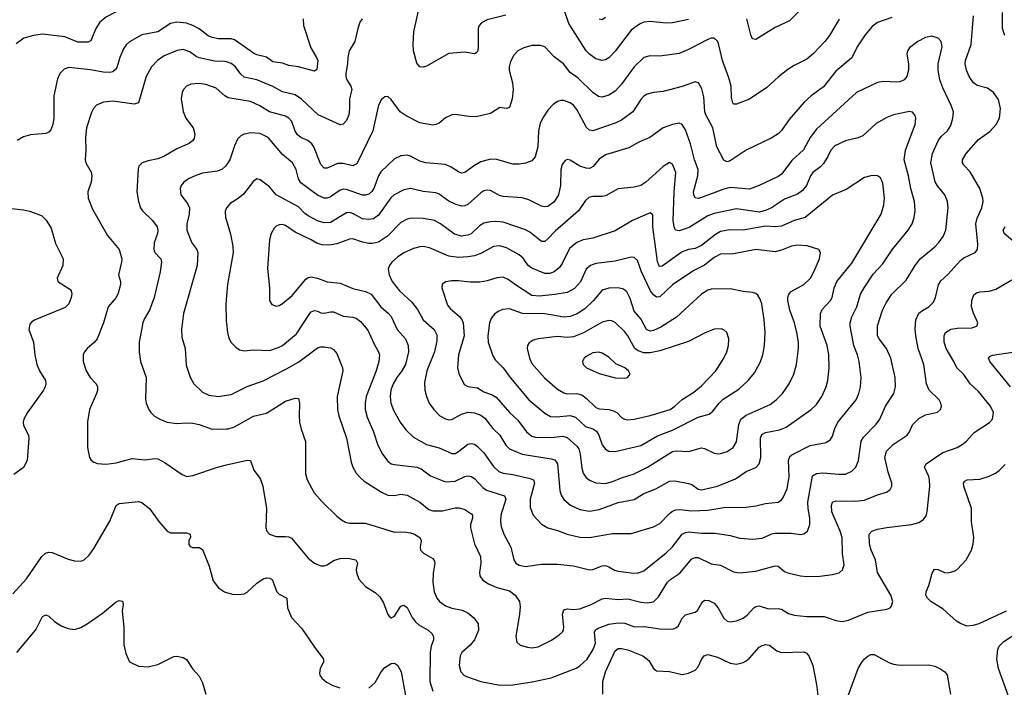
# Model space of a CAD drawing. Header units: inches. Extents: x 990586 to 1117858, y 769490 to 892071.
# Tile 111 of 248: x 1068707 to 1074864, y 803613 to 807785. Entities that reach past the tile are written whole.
import ezdxf

# ---------------------------------------------------------------- set-up
doc = ezdxf.new("R2010")
doc.units = ezdxf.units.IN
doc.header["$MEASUREMENT"] = 0
doc.layers.add('B0860', color=7, linetype='Continuous')
doc.layers.add('B0870', color=7, linetype='Continuous')

msp = doc.modelspace()

# ---------------------------------------------------------------- linework, layer by layer
at = {"layer": 'B0860', "color": 6}
for points, elevation in [([(1070000, 807869.5), (1069970, 807873.9), (1069890, 807908.8), (1069830, 807949.5), (1069810, 807957), (1069790, 807959.1), (1069730, 807951.8), (1069650, 807959.6), (1069610, 807948.7), (1069550, 807909.7), (1069510, 807891.1), (1069370, 807865.1), (1069250, 807803.9), (1069209.1, 807770), (1069183.9, 807730), (1069156.9, 807663.1), (1069150, 807653), (1069135, 807645), (1069070, 807644.1), (1068990, 807678.7), (1068850, 807694.8), (1068793.1, 807686.9), (1068733.6, 807670), (1068685.7, 807634.3)], 2700), ([(1070000, 807664.9), (1069950, 807664.9), (1069910, 807673.6), (1069884.9, 807684.9), (1069830, 807728.7), (1069790, 807749.8), (1069750, 807763.7), (1069690, 807770.6), (1069650, 807762.2), (1069570.5, 807709.5), (1069470, 807690.4), (1069393, 807647), (1069372.4, 807627.6), (1069357, 807603), (1069332.5, 807550), (1069314, 807486), (1069307, 807473), (1069290, 807460.5), (1069270, 807455.9), (1069230, 807458.3), (1069150, 807471.5), (1069014.3, 807485.7), (1068984.2, 807475.8), (1068958.5, 807450), (1068944.2, 807415.8), (1068919.6, 807310), (1068919.7, 807170), (1068914, 807130), (1068902.1, 807097.9), (1068890, 807081.5), (1068870, 807073.3), (1068775, 807065), (1068730, 807053.9), (1068690.6, 807030)], 2800), ([(1070000, 807521.2), (1069990, 807524.2), (1069926.5, 807526.5), (1069830, 807546), (1069810, 807554.5), (1069770, 807585), (1069730, 807599.4), (1069691.9, 807591.9), (1069610, 807560.4), (1069569.7, 807530.3), (1069530.7, 807490), (1069497.9, 807430), (1069450, 807266.5), (1069423.1, 807256.9), (1069290, 807276.6), (1069230.2, 807270), (1069188.2, 807251.8), (1069169.2, 807230.8), (1069155.3, 807204.7), (1069125.2, 807110), (1069117.9, 807050), (1069121.2, 806970), (1069117.5, 806910), (1069121.5, 806890), (1069153.2, 806833.2), (1069158.5, 806810), (1069154, 806770), (1069133.5, 806710), (1069134.6, 806670), (1069161.3, 806601.3), (1069257, 806437), (1069329.3, 806349.3), (1069345.2, 806290), (1069344.5, 806270), (1069325, 806190), (1069337.5, 806150), (1069338.4, 806130), (1069323, 806077), (1069309.8, 806050), (1069261.3, 805990), (1069231, 805890), (1069191.6, 805790), (1069172.6, 805767.4), (1069129.6, 805730), (1069113.3, 805710), (1069104.8, 805690), (1069103.5, 805650), (1069122.8, 805590), (1069147.6, 805550), (1069184.8, 805510), (1069194.5, 805490), (1069193.7, 805470), (1069186.7, 805450), (1069143.5, 805350), (1069131.3, 805271.3), (1069131.9, 805111.9), (1069144.2, 805050), (1069153.2, 805033.2), (1069170, 805020.2), (1069192.6, 805012.6), (1069247.9, 805007.9), (1069310, 805015.2), (1069410, 805044), (1069490, 805035.6), (1069550, 805042.6), (1069570, 805040.4), (1069616.5, 805016.5), (1069722.2, 804942.2), (1069751.4, 804931.4), (1069790, 804936.6), (1069943.1, 804990), (1070000, 805002.9)], 2900), ([(1070000, 807302.9), (1069989.4, 807309.4), (1069936.5, 807356.5), (1069870, 807380.2), (1069830, 807386.4), (1069778.2, 807381.8), (1069749.8, 807370.2), (1069731.3, 807350), (1069722.3, 807330), (1069717.2, 807290), (1069728.7, 807211.3), (1069746, 807170), (1069792.3, 807110), (1069802.8, 807070), (1069797.5, 807042.5), (1069790, 807030), (1069767.4, 807012.6), (1069690, 806977.9), (1069609, 806931), (1069570, 806915.2), (1069510, 806903.5), (1069473.4, 806890), (1069452.7, 806870), (1069447.7, 806852.3), (1069440.1, 806710), (1069449, 806650), (1069462.3, 806610), (1069475, 806590), (1069536.7, 806530), (1069566.5, 806490), (1069571, 806470), (1069568.5, 806450), (1069547.8, 806390), (1069544.9, 806350), (1069551.4, 806330), (1069589.4, 806290), (1069593.7, 806270), (1069585.6, 806210), (1069548.4, 806050), (1069519, 805970), (1069485.9, 805914.1), (1069477, 805890), (1069454.2, 805770), (1069453.7, 805710), (1069462.2, 805650), (1069497.6, 805550), (1069493.3, 805413.3), (1069497.3, 805390), (1069513.8, 805350), (1069526.6, 805330), (1069550, 805307.9), (1069586.5, 805286.5), (1069630, 805270.1), (1069690, 805262.6), (1069750, 805266.4), (1069790, 805263.2), (1069830, 805254.7), (1069910, 805226), (1070000, 805227.9)], 3000), ([(1070000, 806878.4), (1069994.1, 806870), (1069971.5, 806850), (1069941.8, 806838.2), (1069850, 806825.5), (1069807.6, 806812.4), (1069762, 806790), (1069733.6, 806770), (1069717, 806750), (1069710.1, 806730), (1069715.1, 806690), (1069756.8, 806636.8), (1069767.9, 806610), (1069767, 806570), (1069751.2, 806510), (1069752.6, 806470), (1069782.5, 806390), (1069814.1, 806350), (1069820.5, 806330), (1069816.7, 806250), (1069731.4, 805950), (1069719.1, 805850), (1069721.4, 805801.4), (1069741.7, 805730), (1069747.4, 805627.4), (1069772.1, 805552.1), (1069795.2, 805510), (1069850, 805457.4), (1069890, 805438), (1069950, 805430.5), (1070000, 805438.9)], 3100), ([(1068620.2, 806610), (1068730, 806598.1), (1068768.8, 806588.8), (1068842.5, 806562.5), (1068873.3, 806533.3), (1068903.5, 806483.5), (1068930, 806387), (1068979.5, 806290), (1068976.2, 806250), (1068942.1, 806170), (1068946.6, 806150), (1069021, 806101), (1069029.2, 806090), (1069032.6, 806072.6), (1069029.7, 806050), (1069015.3, 806010), (1068992.3, 805987.7), (1068803.5, 805910), (1068782.5, 805897.5), (1068770, 805883.5), (1068765.1, 805850), (1068792.7, 805770), (1068801.5, 805690), (1068814.9, 805630), (1068830.1, 805590), (1068868.3, 805530), (1068871.5, 805510), (1068867.4, 805490), (1068856.6, 805470), (1068755.7, 805330), (1068732.8, 805290), (1068728.7, 805270), (1068730.9, 805250), (1068761.4, 805190), (1068764.8, 805170), (1068752.9, 805030), (1068730, 804986.2), (1068670, 804942.9)], 2800), ([(1070000, 806608.6), (1069992.2, 806587.8), (1069993.9, 806550), (1070000, 806530)], 3200), ([(1070000, 806060.2), (1069995.6, 806010), (1069998.7, 805901.3), (1070000, 805888.8)], 3200), ([(1068663.2, 804196.8), (1068750, 804292), (1068846.3, 804430), (1068868.4, 804451.6), (1068890, 804458.8), (1068910, 804456.2), (1069010, 804413.9), (1069050, 804402.8), (1069090, 804402.3), (1069110, 804410.1), (1069140.9, 804439.1), (1069170, 804480.8), (1069270, 804652), (1069310, 804750.1), (1069330, 804762.7), (1069450, 804773.9), (1069470, 804767.6), (1069518.3, 804730), (1069577.1, 804650), (1069630, 804588.3), (1069650, 804579), (1069750, 804579.7), (1069772.5, 804570), (1069775, 804550), (1069764.2, 804530), (1069765, 804505), (1069773.8, 804493.8), (1069787.7, 804487.7), (1069830, 804486), (1069850, 804474.8), (1069890.8, 804370), (1069917.8, 804277.8), (1069950, 804236), (1069987.8, 804210), (1070000, 804206.2)], 2800), ([(1068690, 803830.1), (1068807.6, 803972.5), (1068850, 804056.6), (1068870, 804066.2), (1068890, 804058), (1068925, 804025), (1068970, 803996.2), (1069010, 803980.9), (1069050, 803975.6), (1069090, 803987.4), (1069130, 804010.3), (1069224.2, 804075.8), (1069310, 804146.9), (1069330, 804155), (1069350, 804151.5), (1069353.1, 804130), (1069348.2, 804090), (1069357.5, 803990), (1069358.4, 803878.4), (1069370, 803824.4), (1069392.8, 803772.9), (1069450, 803745.4), (1069510, 803741.6), (1069570, 803756.6), (1069670, 803805.1), (1069690, 803807.8), (1069730, 803800.2), (1069750, 803786.3), (1069790, 803726), (1069830, 803683.6), (1069850, 803641.7), (1069871.4, 803570)], 2700)]:
    msp.add_lwpolyline(points, dxfattribs=dict(at, elevation=elevation))
at = {"layer": 'B0870', "color": 6}
for points, elevation in [([(1071747.1, 807812.9), (1071630, 807784.1), (1071594.2, 807765.8), (1071580.7, 807750), (1071573.5, 807730), (1071573.4, 807610), (1071570, 807587.1), (1071561.6, 807578.4), (1071550, 807572.4), (1071490, 807583.1), (1071390, 807573.8), (1071250, 807494.5), (1071230, 807487.9), (1071210, 807490.5), (1071190, 807513.6), (1071169.8, 807589.8), (1071166.8, 807630), (1071171.7, 807710), (1071241.6, 808030)], 2900), ([(1073650, 807910.7), (1073521.2, 807778.8), (1073430, 807736.3), (1073310, 807661.8), (1073290, 807666.7), (1073278.4, 807690), (1073253.8, 807790)], 2900), ([(1072890, 807786.6), (1072790, 807765.4), (1072750, 807764.1), (1072650, 807774), (1072610, 807769.3), (1072581.7, 807758.3), (1072530, 807719.8), (1072430, 807588.9), (1072390, 807547.1), (1072370, 807534.2), (1072350, 807529.3), (1072310, 807541.4), (1072270, 807569.6), (1072250.2, 807590), (1072141.5, 807761.5), (1072110, 807853.5)], 2900), ([(1074866.7, 807686.7), (1074852.8, 807730), (1074853.2, 807830)], 3000), ([(1070000, 805438.9), (1070030, 805443.9), (1070130, 805493.6), (1070230, 805527.9), (1070375.9, 805604.1), (1070452.1, 805647.9), (1070570, 805734.4), (1070590, 805741.8), (1070610, 805741.7), (1070650, 805734.8), (1070670, 805724.1), (1070690, 805699.3), (1070724.6, 805610), (1070726.9, 805590), (1070692, 805430), (1070694.3, 805350), (1070703.4, 805310), (1070751.1, 805170), (1070779.6, 805019.6), (1070790.3, 804990), (1070811.9, 804951.9), (1070839.4, 804919.4), (1070861.4, 804901.4), (1070970, 804832.4), (1071010, 804813.5), (1071047.7, 804812.3), (1071090, 804821.3), (1071130, 804814), (1071210.1, 804770.1), (1071264.9, 804724.9), (1071290, 804715.4), (1071350, 804715.4), (1071430, 804733.9), (1071455.3, 804735.3), (1071490, 804724.9), (1071534.5, 804694.5), (1071538.3, 804690), (1071538, 804670), (1071525.1, 804630), (1071525.5, 804610), (1071551.1, 804510), (1071587.6, 804430), (1071591.5, 804390), (1071581.3, 804330), (1071585.2, 804310), (1071603.8, 804283.8), (1071639.4, 804259.4), (1071690, 804236.6), (1071770, 804215.8), (1071805.1, 804190), (1071831.4, 804150), (1071836.4, 804116.4), (1071833, 804070), (1071809.5, 803930), (1071814.8, 803894.8), (1071836.8, 803876.8), (1071883.2, 803863.2), (1071910, 803860.3), (1071950, 803866.3), (1072031.7, 803908.3), (1072079.6, 803940.4), (1072100.3, 803959.7), (1072107.2, 803970), (1072110.5, 803989.5), (1072100.9, 804070), (1072110, 804097.7), (1072130, 804104.6), (1072170, 804099.4), (1072210, 804104.6), (1072280.9, 804130), (1072350, 804165.4), (1072370, 804170.4), (1072450, 804162.3), (1072510, 804165.6), (1072590, 804145.1), (1072630, 804140.6), (1072670, 804147.7), (1072701.9, 804178.1), (1072757.5, 804270), (1072779, 804290), (1072834.4, 804325.6), (1072910, 804416.9), (1072930, 804425.5), (1072950, 804423.9), (1073030, 804385.4), (1073090, 804377.4), (1073170, 804335.4), (1073207.9, 804327.9), (1073310, 804338.3), (1073430, 804373), (1073450, 804370), (1073490, 804337.2), (1073510, 804327.7), (1073589.6, 804310.4), (1073630, 804306.3), (1073710, 804308.7), (1073790, 804318.3), (1073830.5, 804329.5), (1073853, 804347), (1073861.8, 804378.2), (1073852.2, 804450), (1073849.3, 804550), (1073838, 804590), (1073785.2, 804710), (1073782.9, 804750), (1073790, 804770), (1073810, 804778.7), (1073930, 804776.7), (1073990, 804783.7), (1074070, 804815.8), (1074127.4, 804832.6), (1074150, 804848.8), (1074159.6, 804870), (1074159.6, 804890), (1074137.9, 804957.9), (1074116.4, 805050), (1074127.4, 805090), (1074168, 805130), (1074257.1, 805190), (1074270.6, 805209.4), (1074290, 805253.5), (1074330, 805292.5), (1074370, 805317), (1074446.3, 805333.7), (1074464.9, 805350), (1074470.3, 805370), (1074466.8, 805390), (1074456.6, 805410), (1074394.1, 805470), (1074376.6, 805510), (1074361.2, 805630), (1074325.8, 805730), (1074309.7, 805810), (1074305.7, 805854.3), (1074311.1, 805910), (1074329.3, 805950.7), (1074351.4, 805968.6), (1074391, 805990), (1074420.3, 806019.7), (1074434.2, 806050), (1074451.7, 806128.3), (1074467.2, 806152.8), (1074510, 806192.6), (1074590, 806281.4), (1074610, 806296.5), (1074682.2, 806330), (1074696.2, 806350), (1074698.4, 806381.6), (1074685.6, 806510), (1074694.1, 806545.9), (1074722.9, 806610), (1074730.9, 806650), (1074730.2, 806670), (1074710, 806730.8), (1074650, 806833.9), (1074610, 806875.4), (1074602, 806890), (1074601.8, 806910), (1074624.4, 806950), (1074702.9, 807037.1), (1074772.6, 807087.4), (1074812.8, 807130), (1074833.6, 807170), (1074841, 807230), (1074826.7, 807286.7), (1074796.5, 807330), (1074757.7, 807357.7), (1074695, 807375), (1074671.9, 807390), (1074644.3, 807430), (1074627.8, 807470), (1074619.5, 807510), (1074620.5, 807530), (1074656.3, 807630), (1074671.4, 807810)], 3100), ([(1074161.1, 807798.9), (1074071.6, 807768.4), (1074036.9, 807743.1), (1073993.9, 807690), (1073944.5, 807615.5), (1073910, 807547.4), (1073810, 807464), (1073733.6, 807366.4), (1073655.5, 807310), (1073612.7, 807270), (1073518.2, 807161.8), (1073470, 807092.1), (1073450, 807073), (1073410, 807047.6), (1073250, 806969.6), (1073150, 806904.3), (1073130, 806897), (1073110, 806907.8), (1073066.9, 806990), (1073041.2, 807110), (1072997.3, 807190), (1072990.6, 807210), (1072984, 807304), (1072972.7, 807352.7), (1072950.8, 807390.8), (1072930, 807397.5), (1072850, 807367.8), (1072730, 807337.6), (1072670, 807331.1), (1072630, 807319.5), (1072610, 807307.1), (1072590, 807285.7), (1072541.3, 807210), (1072470, 807158.1), (1072430, 807138), (1072290, 807091.5), (1072270, 807094.4), (1072251.8, 807111.8), (1072190, 807224.7), (1072170, 807250.2), (1072150, 807264.9), (1072110, 807280.7), (1072090, 807280.6), (1072070, 807274.2), (1072043.8, 807256.2), (1072010, 807219.7), (1071981.9, 807178.1), (1071961.8, 807138.2), (1071950.7, 807089.3), (1071946.4, 806990), (1071930.7, 806929.3), (1071910, 806903.5), (1071870.6, 806889.4), (1071830, 806882.3), (1071790, 806882.7), (1071690, 806911), (1071650, 806913.2), (1071590, 806897.2), (1071550, 806874.8), (1071490, 806831.2), (1071470, 806826.4), (1071450, 806833.8), (1071404.7, 806864.7), (1071370, 806879.7), (1071245.6, 806890), (1071210, 806900.8), (1071150, 806932.8), (1071130, 806937.8), (1071090, 806935.2), (1071050, 806916.3), (1070965.4, 806834.6), (1070950, 806809.5), (1070921, 806730), (1070908.9, 806711.1), (1070890, 806694.4), (1070870, 806687.8), (1070850, 806688.4), (1070750, 806724.6), (1070730, 806726.9), (1070710, 806720.8), (1070650, 806677.6), (1070630, 806670.9), (1070610, 806670.5), (1070570, 806688.4), (1070464.8, 806764.8), (1070450.3, 806790), (1070436.1, 806850), (1070413.5, 806890), (1070350, 806942), (1070261.6, 807050), (1070210, 807073.3), (1070150, 807078.2), (1070110, 807069.6), (1070090, 807058.8), (1070070, 807038.7), (1070050, 806996.5), (1070022, 806910), (1070000, 806878.4)], 3100), ([(1070847.6, 807790), (1070834.4, 807770), (1070820.4, 807730), (1070803.5, 807650), (1070767.9, 807590), (1070758.3, 807550), (1070757.8, 807510), (1070746.4, 807450), (1070746.8, 807430), (1070752, 807410), (1070778, 807370), (1070783.2, 807350), (1070770.2, 807290), (1070770.2, 807229.8), (1070764.2, 807190), (1070750, 807155), (1070730, 807132), (1070710, 807128.8), (1070572.9, 807190), (1070469.1, 807289.1), (1070430, 807316.2), (1070350, 807334.7), (1070290, 807367.6), (1070190, 807409.7), (1070110, 807426.5), (1070090, 807444.5), (1070055.7, 807490), (1070030, 807512.2), (1070000, 807521.2)], 2900), ([(1070478.7, 807790), (1070482.1, 807750), (1070527.1, 807610), (1070563.3, 807550), (1070570.6, 807530), (1070565.7, 807474.3), (1070550, 807463.3), (1070450, 807490.1), (1070390, 807499.7), (1070350, 807513.6), (1070290, 807521.9), (1070250, 807550.6), (1070190, 807566.3), (1070170, 807576.3), (1070050, 807660), (1070030, 807664.9), (1070000, 807664.9)], 2800), ([(1073831.9, 807788.1), (1073770, 807685.8), (1073742.3, 807650), (1073670, 807574.1), (1073630, 807539.1), (1073550, 807499.3), (1073510, 807473.6), (1073451.6, 807428.4), (1073378.5, 807361.5), (1073270, 807289.6), (1073190, 807257.1), (1073170, 807257.1), (1073165.8, 807265.8), (1073158.8, 807298.8), (1073155.6, 807370), (1073141.9, 807421.9), (1073101.1, 807530), (1073077, 807637), (1073070, 807651.9), (1073050, 807670.2), (1073030, 807669.7), (1073010, 807662.3), (1072890, 807598.9), (1072830, 807574.3), (1072710, 807557.7), (1072650, 807558.9), (1072610, 807548.6), (1072548.4, 807490), (1072470, 807383.1), (1072430, 807338.7), (1072390, 807313.7), (1072350, 807302), (1072326, 807306), (1072290, 807330.7), (1072200.2, 807420.2), (1072150, 807454.6), (1072108, 807510), (1072050, 807553.2), (1071990, 807614.7), (1071964.4, 807624.4), (1071910, 807624.6), (1071859.4, 807610), (1071822.3, 807590), (1071796.1, 807563.9), (1071775.5, 807524.5), (1071767.5, 807490), (1071768.3, 807470), (1071789.4, 807390), (1071792.7, 807350), (1071787.3, 807290), (1071770, 807237.2), (1071750, 807229.6), (1071710, 807237.1), (1071650, 807200.1), (1071570, 807180.3), (1071530, 807179.1), (1071430, 807192.6), (1071410, 807191.3), (1071370, 807171.4), (1071330, 807138.8), (1071310, 807129.4), (1071290, 807127.1), (1071210, 807141.4), (1071123.5, 807183.5), (1071087.1, 807210), (1071030, 807287.3), (1071010, 807304.9), (1070990, 807303.9), (1070970, 807286.2), (1070950, 807251.7), (1070916.1, 807090), (1070815.5, 806884.5), (1070790, 806871.5), (1070730, 806885.6), (1070693.6, 806886.4), (1070630, 806857.2), (1070610, 806856.5), (1070590, 806879.7), (1070546.8, 806990), (1070534.2, 807010), (1070509.6, 807029.6), (1070465.4, 807050), (1070444.8, 807064.8), (1070429.7, 807089.6), (1070408.7, 807148.7), (1070390, 807169.5), (1070370, 807181.7), (1070269.6, 807209.6), (1070207.7, 807247.7), (1070150, 807275), (1070010, 807296.8), (1070000, 807302.9)], 3000), ([(1072370, 807799.1), (1072350, 807784.1), (1072330, 807789.3)], 2800), ([(1070000, 805888.8), (1070006.3, 805830), (1070015.7, 805795.7), (1070030, 805769), (1070057.9, 805737.9), (1070082.4, 805722.4), (1070110, 805716.6), (1070170, 805722.3), (1070270, 805718.1), (1070330, 805738.1), (1070350.8, 805750), (1070438.3, 805821.7), (1070521.2, 805950), (1070530, 805960.4), (1070550, 805967.6), (1070570, 805964.3), (1070590, 805953.3), (1070610, 805951.2), (1070650, 805960.4), (1070670, 805959.6), (1070730, 805931.6), (1070790, 805927.1), (1070810, 805921), (1070838.5, 805898.5), (1070884.1, 805844.1), (1070920.8, 805760.8), (1070951.6, 805710), (1070957.2, 805690), (1070953.7, 805650), (1070936.1, 805590), (1070874.3, 805430), (1070866.9, 805390), (1070867.5, 805350), (1070880.6, 805300.6), (1070918.4, 805210), (1070946.6, 805126.6), (1070975.9, 805070), (1071010, 805025.8), (1071030, 805010.8), (1071050, 805004.7), (1071190.6, 804990), (1071217.9, 804977.9), (1071275, 804935), (1071370, 804897.7), (1071430, 804901), (1071490, 804930.2), (1071510, 804934.2), (1071530, 804929.8), (1071550, 804918.3), (1071602.3, 804862.3), (1071625.6, 804845.6), (1071737.5, 804810), (1071747.7, 804790), (1071715.5, 804690), (1071712.9, 804650), (1071717.8, 804617.8), (1071734, 804570), (1071778.1, 804490), (1071796.9, 804410), (1071809.3, 804389.3), (1071830, 804376.1), (1071870, 804368.8), (1071970, 804382.6), (1072070, 804383.2), (1072170, 804372.4), (1072270, 804348.3), (1072290, 804350.5), (1072350, 804372.3), (1072370, 804373.8), (1072390, 804367.2), (1072425.8, 804345.8), (1072450, 804338.9), (1072530, 804328.3), (1072570, 804327.6), (1072610, 804341.1), (1072750, 804453.1), (1072790, 804491), (1072849.4, 804570), (1072870, 804581.8), (1072890, 804584.3), (1072970, 804576.4), (1073056.6, 804576.6), (1073150, 804562.6), (1073210, 804545.3), (1073290, 804539.5), (1073350, 804545.9), (1073410, 804572.2), (1073430, 804575.8), (1073530, 804577.5), (1073590, 804569.1), (1073610, 804571.7), (1073632.6, 804590), (1073647.4, 804630), (1073647.9, 804670), (1073637.1, 804730), (1073635.2, 804770), (1073664.1, 804935.9), (1073690, 804949.5), (1073730, 804952.6), (1073830, 804944.5), (1073870, 804946.3), (1073910, 804963.6), (1073935.1, 804990), (1073951.1, 805030), (1073967.9, 805152.1), (1073983.2, 805176.8), (1074061.9, 805258.1), (1074086.3, 805290), (1074121.1, 805370), (1074173.1, 805450), (1074183, 805490), (1074182.3, 805550), (1074154, 805670), (1074127.9, 805730), (1074080.4, 805790), (1074070.6, 805810), (1074071.2, 805871.2), (1074101.4, 805970), (1074124.7, 806015.3), (1074161.2, 806070), (1074250, 806158.2), (1074306.7, 806250), (1074337.7, 806290), (1074430, 806366.1), (1074452.8, 806390), (1074482.3, 806430), (1074497.6, 806470), (1074511.7, 806610), (1074508.8, 806650), (1074491.7, 806690), (1074446.9, 806746.9), (1074432.4, 806772.4), (1074404.7, 806890), (1074415.6, 806950), (1074450, 807027.9), (1074470, 807055.6), (1074509, 807091), (1074530, 807123.8), (1074542.2, 807170), (1074545.3, 807210), (1074532.1, 807250), (1074478.6, 807358.6), (1074461.4, 807410), (1074451.1, 807470), (1074450, 807510), (1074475.8, 807615.8), (1074469.4, 807649.4), (1074450, 807670.8), (1074410, 807682.2), (1074370, 807674.7), (1074324, 807650), (1074270.5, 807610), (1074257.7, 807590), (1074253.9, 807570), (1074263.8, 807510), (1074265, 807470), (1074254.5, 807430), (1074238.6, 807410), (1074210, 807396.4), (1074190, 807394.2), (1074110, 807398.7), (1074070, 807393.2), (1073939.5, 807330), (1073690, 807100.8), (1073650, 807050), (1073608.7, 806971.3), (1073534.8, 806905.2), (1073470, 806819.4), (1073450, 806805.2), (1073330, 806748.3), (1073270, 806726.9), (1073150, 806735.8), (1073110, 806725.7), (1072970, 806673.4), (1072950, 806667.9), (1072930, 806672.1), (1072921.4, 806690), (1072921.2, 806710), (1072948.1, 806810), (1072948.8, 806850), (1072926.8, 806910), (1072901.5, 807010), (1072870, 807097.3), (1072850, 807129.9), (1072830, 807137.8), (1072789.5, 807130.5), (1072730, 807110), (1072648.1, 807050), (1072579.2, 807020.8), (1072515.1, 806984.9), (1072370, 806940.4), (1072330, 806914.5), (1072292.9, 806867.1), (1072270, 806855.3), (1072250, 806856.6), (1072210, 806869.8), (1072150, 806907), (1072130, 806912.6), (1072115.8, 806904.2), (1072099.7, 806880.3), (1072090.6, 806850), (1072088.5, 806750), (1072077.2, 806690), (1072050, 806647.4), (1072010, 806618.8), (1071990, 806615.5), (1071970, 806620.2), (1071890, 806659.6), (1071850, 806672.4), (1071730, 806679.5), (1071706.6, 806686.6), (1071650, 806718.1), (1071630, 806720.7), (1071610, 806715.5), (1071590, 806703.7), (1071510, 806630.4), (1071490, 806622.2), (1071470, 806621), (1071430, 806632.1), (1071390, 806650.3), (1071330, 806695.2), (1071310, 806702.9), (1071230, 806710.7), (1071149.9, 806730.1), (1071110, 806722.4), (1071048.2, 806691.8), (1071027.1, 806672.9), (1070950, 806564.2), (1070918.7, 806541.3), (1070890, 806536.3), (1070850, 806541.8), (1070790, 806574.9), (1070770, 806580.6), (1070750, 806577.4), (1070650, 806518.7), (1070610, 806516.2), (1070570, 806529.1), (1070510, 806558.9), (1070490, 806573.6), (1070450, 806615.6), (1070311.3, 806690), (1070270, 806740), (1070210, 806784.8), (1070190, 806791.7), (1070170, 806775.3), (1070105.5, 806694.6), (1070072.6, 806667.4), (1070023.8, 806636.2), (1070000.5, 806610), (1070000, 806608.6)], 3200), ([(1070000, 806530), (1070025.6, 806445.6), (1070039.7, 806370), (1070042.2, 806330), (1070006.2, 806130), (1070000, 806060.2)], 3200), ([(1074932.1, 806390), (1074862.1, 806450), (1074855.9, 806470), (1074870, 806493.1)], 3000), ([(1070000, 805227.9), (1070010, 805228.1), (1070050, 805241.2), (1070170, 805308.2), (1070250, 805327.5), (1070370, 805400.8), (1070430, 805420.5), (1070450, 805417.3), (1070457.7, 805390), (1070454.1, 805310), (1070457.4, 805270), (1070467.1, 805227.1), (1070494.1, 805150), (1070493.8, 804950), (1070505.1, 804910), (1070549.2, 804829.2), (1070595.5, 804775.5), (1070690, 804682.1), (1070719, 804659), (1070745.3, 804645.3), (1070770, 804639.3), (1070870, 804639.9), (1071050, 804583.5), (1071110, 804584.9), (1071150, 804578.1), (1071175.8, 804570), (1071208.6, 804550), (1071217.7, 804530), (1071211.6, 804490), (1071214.1, 804470), (1071231.8, 804451.8), (1071290, 804417.5), (1071301.2, 804401.2), (1071303.6, 804390), (1071293, 804327), (1071290.2, 804270), (1071299.7, 804210), (1071316.4, 804170), (1071331.8, 804150), (1071370, 804122.7), (1071410, 804107.5), (1071474.4, 804094.4), (1071510, 804078.4), (1071547.6, 804047.6), (1071573.4, 804010), (1071576, 803970), (1071551.7, 803910), (1071523, 803877), (1071471, 803830), (1071460.3, 803810), (1071454.6, 803750), (1071464.6, 803710), (1071484, 803690), (1071500.7, 803680.7), (1071590, 803649.8), (1071710, 803627.7), (1071790, 803629), (1071911.9, 803648.1), (1072030, 803673.4), (1072186.8, 803733.2), (1072210, 803747.2), (1072254.6, 803790), (1072293.9, 803850), (1072307.1, 803890), (1072301.5, 803958.5), (1072306.9, 803973.1), (1072319.7, 803980.3), (1072390, 804008.2), (1072450, 804016.7), (1072490, 804013.4), (1072551.7, 803991.7), (1072612.8, 803992.8), (1072710, 803979), (1072790, 803977.2), (1072810, 803984), (1072823.8, 803996.2), (1072852.5, 804047.5), (1072870, 804066.5), (1072930, 804082.3), (1072946.3, 804093.7), (1072973.6, 804146.4), (1072990, 804158.1), (1073016.6, 804156.6), (1073050, 804138.6), (1073072.4, 804112.4), (1073110, 804046), (1073130, 804027.5), (1073150, 804022.7), (1073190, 804028.9), (1073230, 804044.8), (1073256.3, 804063.7), (1073298.1, 804110), (1073310, 804118.8), (1073330, 804123.3), (1073390, 804103), (1073450, 804106.7), (1073470, 804101.8), (1073515, 804075), (1073550, 804064.2), (1073630, 804056.7), (1073736.6, 804056.6), (1073810, 804030.8), (1073850, 804024.2), (1073890, 804033.1), (1074010, 804082.8), (1074130, 804101.7), (1074149.9, 804110.1), (1074159.1, 804120.9), (1074167, 804150), (1074154.6, 804190), (1074071.3, 804331.3), (1074058.7, 804410), (1074031.8, 804470), (1074019.8, 804510), (1074017.9, 804570), (1074035.2, 804590), (1074070, 804601.8), (1074130, 804612.7), (1074284.2, 804630), (1074330, 804642.7), (1074358.6, 804661.4), (1074374.4, 804685.6), (1074380.7, 804710), (1074398.7, 804870), (1074396.9, 804910), (1074391.5, 804930), (1074364.5, 804990), (1074374.2, 805010), (1074480, 805080), (1074568.3, 805111.7), (1074600.8, 805130), (1074627.9, 805152.1), (1074674.4, 805205.6), (1074772, 805268), (1074789.9, 805290), (1074795.4, 805330), (1074778.1, 805370), (1074702.9, 805462.9), (1074650.1, 805510.1), (1074610, 805569.1), (1074566.8, 805610), (1074548.7, 805650), (1074499.4, 805730), (1074487.6, 805770), (1074486.8, 805810), (1074495.5, 805830), (1074530, 805851.6), (1074570, 805858.1), (1074660, 805860), (1074692.3, 805870), (1074698.6, 805890), (1074670.4, 805950.4), (1074659.6, 805990), (1074661.2, 806030), (1074673.8, 806066.2), (1074690, 806079), (1074710, 806085), (1074770, 806087.9), (1074810, 806102), (1074910, 806159.8)], 3000), ([(1074903.4, 805490), (1074772.7, 805650), (1074764.3, 805670), (1074776.4, 805683.6), (1074790.2, 805689.8), (1074930.2, 805709.8)], 2900), ([(1070000, 805002.9), (1070130, 805032.4), (1070150.8, 805030.8), (1070170.9, 804970.9), (1070210, 804918.4), (1070227.1, 804870), (1070250.4, 804730), (1070246.1, 804610), (1070253.3, 804590), (1070270, 804570.9), (1070310, 804555.4), (1070370, 804556.2), (1070390, 804553.8), (1070405.9, 804545.9), (1070510, 804420.8), (1070549.7, 804389.7), (1070590, 804372.5), (1070610, 804371.6), (1070630, 804379), (1070670, 804405.4), (1070710, 804419), (1070759.4, 804419.4), (1070808.6, 804410), (1070819.1, 804390), (1070810.4, 804350), (1070812.2, 804330), (1070828.4, 804290), (1070870, 804243.6), (1070930, 804205.5), (1070958.1, 804178.1), (1070981.5, 804141.5), (1071008.4, 804068.4), (1071017, 804057), (1071030, 804047), (1071050, 804057.9), (1071090, 804119.4), (1071110, 804127.5), (1071130, 804111.4), (1071161.3, 804050), (1071181.9, 804021.9), (1071203.7, 804003.7), (1071261.2, 803970), (1071284.5, 803950), (1071295.6, 803930), (1071294.2, 803910), (1071280.1, 803870), (1071273.2, 803830), (1071272.2, 803650), (1071291, 803590)], 2900), ([(1074874.8, 804090), (1074704.7, 804010), (1074670, 803998.8), (1074630, 803996.4), (1074590, 804011.2), (1074565.7, 804025.7), (1074481, 804101), (1074403.5, 804150), (1074383, 804170), (1074373.7, 804190), (1074374.5, 804210), (1074392.2, 804250), (1074412.9, 804327.1), (1074428, 804352), (1074450, 804348.7), (1074490, 804331.3), (1074510, 804328.9), (1074550, 804339.1), (1074570, 804350.1), (1074626.2, 804410), (1074658.1, 804470), (1074669.6, 804510), (1074673.8, 804550), (1074659, 804650), (1074658.4, 804730), (1074610, 804870), (1074607.8, 804890), (1074617.8, 804902.2), (1074630.9, 804909.1), (1074710, 804915), (1074770, 804932), (1074808.9, 804951.1), (1074832.3, 804967.7), (1074870, 805004.9)], 2900), ([(1070000, 804206.2), (1070035.4, 804195.4), (1070070, 804193), (1070110, 804196.9), (1070130, 804207.8), (1070190, 804264.7), (1070230, 804290.4), (1070250, 804296.6), (1070270, 804296.3), (1070286.7, 804286.7), (1070315, 804210), (1070330, 804195), (1070376.8, 804170), (1070380.8, 804110), (1070407.2, 804050), (1070470, 803982.2), (1070546.3, 803870), (1070607.5, 803790), (1070607.3, 803770), (1070585.5, 803730), (1070582.3, 803702.3), (1070584.1, 803690), (1070596.5, 803670), (1070626.2, 803646.2), (1070665.4, 803625.4), (1070709.6, 803609.6)], 2800), ([(1074892.2, 803552.2), (1074828.2, 803730), (1074817.6, 803790), (1074822.3, 803850), (1074831.8, 803870), (1074860.4, 803899.6), (1074938.9, 803950)], 2900), ([(1072353, 803570), (1072353.3, 803650), (1072370.7, 803710.7), (1072430, 803841.4), (1072450, 803855.6), (1072470, 803856.2), (1072510, 803847.7), (1072603.1, 803810), (1072641, 803781), (1072670.3, 803730.3), (1072690, 803716.7), (1072770, 803712.3), (1072850, 803694.4), (1072890, 803702.1), (1072930, 803721), (1072950, 803741.7), (1072970, 803787.5), (1072987.1, 803810), (1073010, 803819.2), (1073070, 803802), (1073150, 803764.7), (1073190, 803757.9), (1073230, 803768.6), (1073250, 803779.7), (1073270, 803795.4), (1073330, 803863.5), (1073350, 803875.4), (1073370, 803880.6), (1073396.4, 803876.4), (1073441.7, 803841.7), (1073470, 803830), (1073610, 803835.7), (1073627.6, 803827.6), (1073641.7, 803810), (1073667.5, 803750), (1073689.4, 803630), (1073701.9, 803530)], 2900), ([(1070890, 803608.4), (1070930, 803642.7), (1070968, 803710), (1070990, 803737.7), (1071030, 803761.7), (1071050, 803764.6), (1071070, 803752.4), (1071092, 803710), (1071121.3, 803550)], 2800), ([(1073890, 803566.9), (1073950.5, 803730), (1073970, 803766.1), (1073990, 803791.3), (1074010, 803807.5), (1074030, 803817.5), (1074050, 803818.1), (1074146, 803766), (1074170, 803757.4), (1074212.1, 803752.1), (1074390, 803753.1), (1074430, 803745), (1074467.7, 803727.7), (1074491.1, 803711.1), (1074506.1, 803690), (1074527.8, 803570)], 2900)]:
    msp.add_lwpolyline(points, dxfattribs=dict(at, elevation=elevation))
for points, elevation in [([(1074270, 807210.9), (1074250, 807207.9), (1074171.1, 807190), (1074130, 807174.6), (1074062.7, 807137.3), (1073979.6, 807060.4), (1073950, 807047.8), (1073870, 807028.1), (1073803.1, 806996.9), (1073779.2, 806970), (1073760.7, 806930), (1073732.6, 806887.4), (1073713.5, 806866.5), (1073666.7, 806830), (1073651, 806810), (1073626.1, 806750), (1073602.1, 806717.9), (1073570, 806695), (1073490, 806664.6), (1073407.8, 806610), (1073370, 806592.3), (1073330, 806583), (1073190, 806602.6), (1073050, 806574.4), (1073010, 806559.4), (1072892.4, 806487.6), (1072830, 806466.3), (1072808.1, 806470), (1072798.5, 806490), (1072792.6, 806530), (1072798.5, 806710), (1072809.6, 806830), (1072790, 806881.8), (1072770, 806893.8), (1072730, 806868.7), (1072621.8, 806770), (1072590, 806750), (1072550, 806739.4), (1072450, 806729.2), (1072370, 806683.8), (1072350, 806679.6), (1072290, 806681), (1072266.6, 806673.4), (1072245.2, 806654.8), (1072201, 806590), (1072055.6, 806464.4), (1072010, 806415.1), (1071990, 806400), (1071970, 806398.5), (1071897.4, 806457.4), (1071870, 806472.6), (1071730, 806519.4), (1071690, 806524.6), (1071650, 806522.8), (1071610, 806513.8), (1071583.1, 806496.9), (1071530, 806447.6), (1071510, 806438.2), (1071470, 806432.8), (1071425.6, 806445.6), (1071338.6, 806510), (1071300.4, 806530), (1071230, 806543.4), (1071155, 806545), (1071130, 806538.7), (1071090, 806517.5), (1071006.6, 806433.4), (1070950, 806395.4), (1070913.3, 806386.7), (1070890, 806386.4), (1070850, 806394.2), (1070790, 806415.3), (1070770, 806414.3), (1070690, 806384), (1070643.8, 806376.2), (1070598.3, 806378.3), (1070570, 806385.7), (1070529.3, 806410), (1070430, 806456.6), (1070370, 806498.8), (1070350, 806504.8), (1070330, 806504), (1070310, 806494.5), (1070298, 806482), (1070280.4, 806450), (1070269.8, 806410), (1070256.6, 806230), (1070268.8, 806110), (1070270.1, 806030.1), (1070284.7, 806004.7), (1070310, 805994.2), (1070330, 805999.1), (1070350, 806011.2), (1070410, 806062.1), (1070496, 806164), (1070510, 806174.1), (1070530, 806178.5), (1070570, 806169.7), (1070630, 806146.6), (1070710, 806138), (1070790, 806104.7), (1070870, 806087.1), (1070904.9, 806070), (1070964.8, 805990), (1071011.2, 805951.2), (1071028.9, 805930), (1071067.8, 805850), (1071119.3, 805790), (1071137.1, 805750), (1071139.2, 805710), (1071119.4, 805630), (1071097.6, 805590), (1071065.4, 805550), (1071042.1, 805510), (1071028.7, 805470), (1071023.7, 805430), (1071028.6, 805390), (1071044.3, 805344.3), (1071086.1, 805270), (1071122.5, 805222.5), (1071170, 805177.2), (1071250, 805130.5), (1071330, 805110.2), (1071410, 805073.5), (1071430, 805074.8), (1071450, 805086.2), (1071510, 805131.8), (1071530, 805136.7), (1071550, 805132.1), (1071570, 805118.9), (1071610, 805079.2), (1071670, 804994), (1071702.9, 804962.9), (1071730, 804950.6), (1071790, 804942.8), (1071899, 804919), (1071919.3, 804910), (1071926.1, 804890), (1071898.2, 804790), (1071898, 804738), (1071917.6, 804690), (1071970, 804631.9), (1072010, 804609.1), (1072070, 804592.4), (1072129.4, 804569.4), (1072210, 804552.6), (1072270, 804548.7), (1072414.5, 804574.5), (1072530, 804575.2), (1072670, 804616.9), (1072710, 804637.1), (1072770, 804699.9), (1072790, 804715.1), (1072810, 804722.8), (1072835.3, 804724.7), (1072910, 804716.5), (1073010, 804719.4), (1073110, 804737.6), (1073250, 804739.7), (1073310, 804747.9), (1073370, 804762.5), (1073450, 804771.2), (1073470, 804784.5), (1073481.3, 804798.7), (1073505.4, 804854.6), (1073518.2, 804930), (1073514.3, 805030), (1073523.6, 805056.4), (1073534.4, 805065.6), (1073650, 805124.4), (1073750, 805143.2), (1073777.6, 805162.4), (1073790, 805182.7), (1073803.9, 805230), (1073823.6, 805270), (1073937, 805410), (1073955.1, 805450), (1073965, 805490), (1073968.1, 805550), (1073955.4, 805650), (1073946.2, 805690), (1073922.5, 805750), (1073900.2, 805870), (1073900.4, 805890), (1073910.8, 805929.2), (1073941.8, 805990), (1073965.5, 806070), (1073987.2, 806110), (1074044, 806196), (1074101.4, 806258.6), (1074167.4, 806352.6), (1074262.9, 806470), (1074286.6, 806510), (1074300.5, 806550), (1074306.3, 806593.7), (1074302.2, 806650), (1074278.5, 806730), (1074264, 806810), (1074237.5, 806910), (1074246.9, 806970), (1074307.2, 807130), (1074310.4, 807170), (1074307.1, 807187.1), (1074290, 807207.6)], 3300), ([(1074050, 806811.1), (1074030, 806809.9), (1073990, 806798.4), (1073875.5, 806724.5), (1073790, 806688.8), (1073618.9, 806550), (1073549.3, 806530.7), (1073470, 806494.1), (1073430, 806490), (1073370, 806495.8), (1073230, 806470), (1073150, 806473.1), (1073090, 806461.2), (1073057.3, 806442.7), (1072970, 806373.6), (1072930, 806355.4), (1072890, 806350), (1072850, 806334.6), (1072724.6, 806244.6), (1072710, 806242.3), (1072705.9, 806245.9), (1072695.1, 806275.1), (1072665.4, 806490), (1072665.7, 806565.7), (1072650, 806578.2), (1072537.9, 806530), (1072430, 806465.1), (1072290, 806420.4), (1072230, 806410.5), (1072190, 806392.7), (1072145.5, 806354.5), (1072098.9, 806261.1), (1072082.5, 806237.5), (1072050, 806209.6), (1072021.3, 806198.7), (1071990, 806199.4), (1071910, 806233.2), (1071886.1, 806250), (1071855, 806295), (1071830, 806316.8), (1071750, 806358.6), (1071710, 806371.4), (1071670, 806367.3), (1071594.6, 806325.4), (1071550, 806310.2), (1071510, 806302.4), (1071450, 806298.8), (1071390, 806307.6), (1071270, 806359.2), (1071230, 806367.4), (1071210, 806366.2), (1071170, 806354.6), (1071110, 806327.9), (1071070, 806301.6), (1071034.7, 806270), (1071019.3, 806250), (1071011.7, 806228.3), (1071017, 806190), (1071035.5, 806150), (1071081, 806090), (1071159.8, 806019.8), (1071194.6, 805974.6), (1071230.1, 805910.1), (1071298.2, 805850), (1071316, 805816), (1071316.2, 805776.2), (1071301.6, 805710), (1071252.8, 805590), (1071238.2, 805518.2), (1071241.2, 805470), (1071251.2, 805431.2), (1071267.8, 805390), (1071296.4, 805350), (1071335.1, 805310), (1071370, 805290.3), (1071390, 805285.1), (1071410, 805286.6), (1071470, 805320), (1071510, 805332.9), (1071550, 805328.7), (1071590, 805313.6), (1071615.6, 805295.6), (1071664.6, 805230), (1071709, 805189), (1071746.7, 805126.7), (1071770, 805104.4), (1071850, 805070.7), (1072030, 805041.7), (1072054.3, 805034.3), (1072070.7, 805010), (1072083.6, 804843.6), (1072093.3, 804813.3), (1072110, 804787.1), (1072152.1, 804752.1), (1072210, 804724.9), (1072270, 804715.1), (1072330, 804725.3), (1072450, 804767.5), (1072550, 804786.6), (1072610, 804824.7), (1072685.8, 804854.2), (1072770, 804902), (1072804.2, 804904.2), (1072890, 804887.7), (1072910, 804881.5), (1072950, 804851.6), (1072970, 804847.9), (1073070, 804869.3), (1073183.1, 804916.9), (1073250, 804961.1), (1073310, 804987.8), (1073329.9, 805010), (1073341.8, 805050), (1073338.7, 805170), (1073347.3, 805192.7), (1073370, 805205.5), (1073457.5, 805222.5), (1073500.2, 805239.8), (1073656.9, 805350), (1073690, 805381), (1073723.2, 805430), (1073750.6, 805490), (1073760.8, 805530), (1073768.6, 805610), (1073765.9, 805690), (1073755.8, 805750), (1073713.3, 805870), (1073714.1, 805950), (1073724.8, 805975.2), (1073778, 806030), (1073786.5, 806050), (1073799, 806110), (1073817.3, 806150), (1073910, 806264.8), (1074092.9, 806570), (1074111.1, 806628.9), (1074114.5, 806670), (1074103.7, 806763.7), (1074090, 806797.5), (1074070, 806808.6)], 3400), ([(1073570, 806377.1), (1073534, 806370), (1073470, 806344.8), (1073430, 806334.7), (1073310, 806349), (1073170, 806321.7), (1073090, 806320.2), (1073050, 806299.8), (1072988.3, 806251.7), (1072922.4, 806217.6), (1072790, 806128.3), (1072710, 806052.4), (1072690, 806052.1), (1072670, 806066.9), (1072651, 806091), (1072596.1, 806210), (1072570, 806280.7), (1072550, 806300.1), (1072530, 806300.8), (1072430, 806276.6), (1072310, 806261.3), (1072276.1, 806250), (1072250, 806227), (1072213, 806147), (1072175.4, 806104.6), (1072130, 806081.4), (1072052.4, 806067.6), (1071957.7, 806057.7), (1071910, 806062.6), (1071807.9, 806127.9), (1071762.4, 806162.4), (1071730, 806175.5), (1071690, 806172.6), (1071630, 806152.5), (1071584.7, 806144.7), (1071524.3, 806144.2), (1071450, 806154.3), (1071406.6, 806153.4), (1071372.7, 806147.3), (1071348.3, 806131.7), (1071346.5, 806110), (1071382.3, 806002.3), (1071399.8, 805979.8), (1071457.6, 805930), (1071471.3, 805911.3), (1071479.4, 805890), (1071485.7, 805810), (1071450.8, 805690), (1071444.6, 805610), (1071453.8, 805573.8), (1071486.4, 805506.3), (1071510, 805493.9), (1071570, 805484.9), (1071610, 805460.5), (1071662, 805442), (1071686.5, 805426.5), (1071769, 805330), (1071821.7, 805281.7), (1071876.8, 805210), (1071910, 805182.9), (1071930, 805177.2), (1072030, 805173.7), (1072103.5, 805183.5), (1072130, 805173.5), (1072190, 805119.6), (1072202.8, 805102.8), (1072211.9, 805070), (1072221.8, 804981.8), (1072231.2, 804951.2), (1072246.3, 804926.3), (1072270, 804907.2), (1072310, 804891.5), (1072370, 804887.1), (1072410, 804896.9), (1072470, 804921.4), (1072550, 804946.6), (1072631.8, 804988.2), (1072790, 805086.3), (1072811, 805091), (1072890, 805087.9), (1072970, 805110.3), (1072990, 805106.7), (1073050, 805075.9), (1073070, 805072.1), (1073090, 805073.7), (1073130, 805087.5), (1073167.5, 805112.5), (1073190, 805147.4), (1073204.6, 805255.4), (1073217.2, 805290), (1073250, 805314.1), (1073399.3, 805380.7), (1073437.3, 805410), (1073476.5, 805450), (1073518.9, 805510), (1073548.4, 805570), (1073563.8, 805630), (1073576.1, 805730), (1073576.2, 805770), (1073566.1, 805830), (1073551, 805890), (1073523.6, 805970), (1073510, 806030), (1073509.8, 806050.2), (1073516.6, 806070), (1073530, 806086.3), (1073610, 806131.4), (1073651.4, 806170), (1073673.8, 806210), (1073708.4, 806290), (1073715.2, 806330), (1073704, 806350), (1073632, 806372)], 3500), ([(1072450, 806110.7), (1072390, 806108.6), (1072350, 806094.2), (1072292.2, 806027.8), (1072241, 805979), (1072193.1, 805946.9), (1072150, 805930.6), (1072110, 805926), (1071990, 805946.6), (1071850.2, 805950.2), (1071770, 805978.1), (1071726.3, 805973.7), (1071698.2, 805961.7), (1071675.5, 805944.5), (1071658.1, 805921.9), (1071643.8, 805890), (1071633.3, 805810), (1071636.2, 805770), (1071664.9, 805684.9), (1071679.3, 805659.3), (1071730.3, 805610), (1071773.5, 805550), (1071890, 805409.3), (1071990, 805326.8), (1072025.7, 805305.7), (1072063.1, 805303.1), (1072150, 805312.1), (1072182.1, 805302.1), (1072244, 805244), (1072290, 805229.2), (1072314.6, 805214.6), (1072328.7, 805190), (1072350, 805129.3), (1072370, 805100.9), (1072390, 805089.1), (1072430, 805086.5), (1072590, 805123.6), (1072695.1, 805184.9), (1072790, 805220.8), (1072950, 805301.4), (1073019.1, 805320.9), (1073041.9, 805338.1), (1073080.8, 805390), (1073105.4, 805414.6), (1073203.1, 805476.9), (1073262.5, 805530), (1073301.1, 805578.9), (1073337.6, 805642.4), (1073354.3, 805690), (1073364.7, 805750), (1073368.8, 805830), (1073362, 805910), (1073346.8, 806010), (1073338.2, 806038.2), (1073323.3, 806063.3), (1073310, 806073.7), (1073290, 806080.3), (1073230, 806087.3), (1073150, 806104.1), (1073030, 806101.5), (1073010, 806096.1), (1072970, 806070.4), (1072813.8, 805926.2), (1072715.2, 805864.8), (1072670, 805843.6), (1072650, 805839.2), (1072625.6, 805850), (1072590, 805916.4), (1072550, 805964.9), (1072523.7, 806043.7), (1072503.7, 806083.7), (1072482.1, 806102.1)], 3600), ([(1072390, 805905.2), (1072350, 805895), (1072231.7, 805828.3), (1072170, 805804.5), (1072130, 805800.2), (1072070, 805805.5), (1071949.2, 805790.8), (1071918.1, 805781.9), (1071893.5, 805766.5), (1071883.1, 805750), (1071881.3, 805730), (1071895.8, 805670), (1071910, 805635.9), (1071988.3, 805548.3), (1072070, 805475.9), (1072110, 805452.6), (1072127.6, 805447.6), (1072190, 805449.1), (1072221.1, 805441.1), (1072250, 805420.6), (1072310, 805361.4), (1072330, 805354.3), (1072390, 805348.8), (1072420.9, 805340.9), (1072440.4, 805330), (1072470, 805299.7), (1072488.6, 805288.6), (1072510, 805285.5), (1072550, 805289.3), (1072650, 805312.5), (1072773.4, 805350), (1072804.3, 805370), (1072848.5, 805411.5), (1072921.8, 805458.2), (1072970, 805498.1), (1073060.1, 805590), (1073110.8, 805670.8), (1073128.1, 805710), (1073139, 805750), (1073140.7, 805790), (1073128.8, 805830), (1073110, 805847.8), (1073093.5, 805853.5), (1073050, 805850.9), (1072990, 805826.7), (1072890, 805774.2), (1072710, 805716.5), (1072650, 805704.3), (1072610, 805703), (1072575, 805715), (1072554.4, 805730), (1072510, 805810), (1072490, 805835.6), (1072430, 805893.9), (1072410, 805904.2)], 3700), ([(1072328.5, 805708.5), (1072290, 805703.3), (1072250, 805680.7), (1072237.1, 805670), (1072225.3, 805650), (1072230.1, 805630), (1072250.7, 805610), (1072330, 805574.4), (1072430, 805548), (1072490, 805545.8), (1072507.8, 805550), (1072519, 805561), (1072523.5, 805570), (1072514.1, 805590), (1072491.4, 805610), (1072435.1, 805635.1), (1072390, 805675.5), (1072350, 805701.2)], 3800)]:
    msp.add_lwpolyline(points, close=True, dxfattribs=dict(at, elevation=elevation))

doc.saveas('drawing.dxf')
